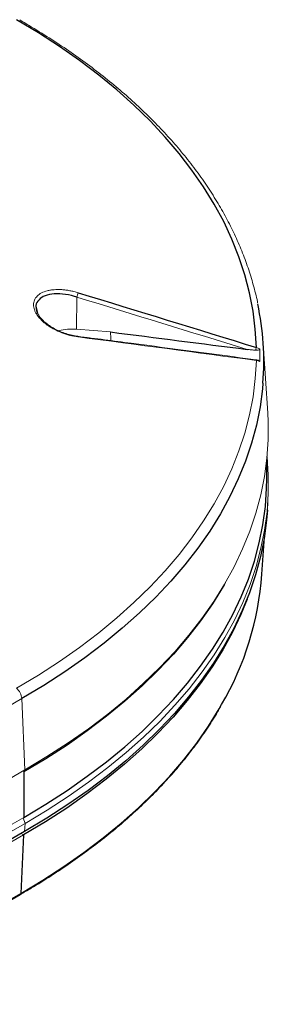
# Paper-space layout '_Isometric' of a CAD drawing. Header units: millimetres. Extents: x -1342 to 1339, y -551 to 2740.
# Tile 89 of 90: x -385 to -310, y 2256 to 2551. Entities that reach past the tile are written whole.
import ezdxf

# ---------------------------------------------------------------- set-up
doc = ezdxf.new("R2010")
doc.units = ezdxf.units.MM

psp = doc.layouts.new('_Isometric')

# ---------------------------------------------------------------- linework, layer by layer
at = {"color": 144, "linetype": 'Continuous', "lineweight": 18}
for p, q in [((-367.6, 2468.07), (-367.68, 2458.41)), ((-367.68, 2458.41), (-357.49, 2457.6)), ((-367.33, 2456.33), (-367.34, 2456.33)), ((-310.31, 2433.28), (-311.64, 2454.08)), ((-313.69, 2452.15), (-313.82, 2452.58)), ((-310.41, 2404.09), (-310.25, 2406.58)), ((-323.41, 2381.61), (-322.99, 2382.34)), ((-384.1, 2347.56), (-532.59, 2261.83)), ((-384.1, 2347.56), (-383.16, 2326.19)), ((-439.55, 2293.63), (-383.16, 2326.19)), ((-434.74, 2282.32), (-383.47, 2311.92)), ((-383.12, 2310.13), (-383.72, 2311.77)), ((-383.12, 2310.13), (-392.64, 2304.63)), ((-383.12, 2310.13), (-383.23, 2307.7)), ((-383.56, 2306.66), (-439.16, 2274.56)), ((-383.56, 2306.66), (-384.29, 2307.08)), ((-441.56, 2255.82), (-384.58, 2288.71))]:
    psp.add_line(p, q, dxfattribs=at)
at = {"color": 7, "linetype": 'Continuous', "lineweight": 25}
for p, q in [((-379.79, 2464.91), (-379.34, 2463.19)), ((-310.58, 2413.5), (-310.58, 2419.34)), ((-312.03, 2384.89), (-311.31, 2396.14)), ((-383.47, 2325.56), (-383.16, 2326.19)), ((-383.47, 2325.56), (-383.47, 2311.92)), ((-383.23, 2307.7), (-437.9, 2276.14)), ((-383.56, 2306.66), (-384.37, 2289.12)), ((-441.33, 2256.24), (-384.37, 2289.12))]:
    psp.add_line(p, q, dxfattribs=at)
at = {"color": 7, "linetype": 'Continuous', "lineweight": 25, "flags": 128}
for points in [[(-313.71, 2452.96), (-314.02, 2458.43), (-314.7, 2463.89), (-315.74, 2469.33), (-317.15, 2474.74), (-318.92, 2480.12), (-321.04, 2485.45), (-323.52, 2490.74), (-326.35, 2495.96), (-329.53, 2501.12), (-333.04, 2506.2), (-336.9, 2511.2), (-341.09, 2516.11), (-345.6, 2520.93), (-350.43, 2525.63), (-355.57, 2530.23), (-361.02, 2534.71), (-366.76, 2539.07), (-372.79, 2543.3), (-379.09, 2547.38), (-385.67, 2551.33)], [(-311.73, 2442.25), (-311.88, 2440.55), (-312.61, 2435.09), (-313.7, 2429.64), (-315.15, 2424.22), (-316.96, 2418.83), (-319.12, 2413.49), (-321.64, 2408.21), (-324.51, 2402.98), (-327.72, 2397.82), (-331.27, 2392.73), (-335.15, 2387.73), (-339.37, 2382.81), (-343.91, 2378), (-348.76, 2373.28), (-353.93, 2368.68), (-359.39, 2364.19), (-365.15, 2359.83), (-371.19, 2355.6), (-377.51, 2351.51), (-384.1, 2347.56)], [(-383.47, 2311.92), (-376.86, 2315.88), (-370.52, 2319.99), (-364.45, 2324.24), (-358.67, 2328.61), (-353.19, 2333.12), (-348.01, 2337.74), (-343.13, 2342.47), (-338.58, 2347.3), (-334.35, 2352.23), (-330.45, 2357.26), (-326.89, 2362.36), (-323.66, 2367.54), (-320.79, 2372.79), (-318.26, 2378.09), (-316.09, 2383.45), (-314.27, 2388.85), (-312.82, 2394.29), (-311.73, 2399.76), (-311, 2405.25), (-310.63, 2410.75), (-310.58, 2413.5)], [(-310.41, 2404.09), (-310.65, 2401.15), (-311.38, 2395.66), (-312.48, 2390.18), (-313.94, 2384.74), (-315.75, 2379.33), (-317.93, 2373.96), (-320.46, 2368.65), (-323.34, 2363.39), (-326.57, 2358.21), (-330.14, 2353.1), (-334.04, 2348.07), (-338.28, 2343.13), (-342.84, 2338.29), (-347.72, 2333.55), (-352.9, 2328.92), (-358.4, 2324.42), (-364.18, 2320.03), (-370.26, 2315.78), (-376.61, 2311.67), (-383.23, 2307.7)], [(-323.41, 2381.61), (-323.66, 2381.18), (-326.89, 2376), (-330.45, 2370.89), (-334.35, 2365.87), (-338.58, 2360.94), (-343.14, 2356.1), (-348.01, 2351.37), (-353.19, 2346.75), (-358.67, 2342.25), (-364.45, 2337.87), (-370.52, 2333.63), (-376.86, 2329.52), (-383.47, 2325.55)], [(-316.48, 2377.42), (-318.38, 2372.8), (-320.9, 2367.5), (-323.78, 2362.25), (-327, 2357.08), (-330.56, 2351.97), (-334.46, 2346.95), (-338.69, 2342.03), (-343.24, 2337.19), (-348.11, 2332.46), (-353.29, 2327.85), (-358.77, 2323.35), (-364.55, 2318.97), (-370.61, 2314.73), (-376.95, 2310.62), (-383.56, 2306.66)], [(-384.37, 2289.12), (-377.8, 2293.07), (-371.49, 2297.16), (-365.45, 2301.38), (-359.7, 2305.74), (-354.24, 2310.21), (-349.09, 2314.81), (-344.24, 2319.52), (-339.71, 2324.33), (-335.5, 2329.23), (-331.62, 2334.23), (-328.08, 2339.31), (-324.87, 2344.46), (-324.13, 2345.75)]]:
    psp.add_lwpolyline(points, dxfattribs=at)
at = {"color": 144, "linetype": 'Continuous', "lineweight": 18, "flags": 128}
for points in [[(-367.2, 2456.11), (-367.23, 2456.22), (-367.27, 2456.29), (-367.32, 2456.32), (-367.33, 2456.33)], [(-385.67, 2350.7), (-379.09, 2354.64), (-372.79, 2358.73), (-366.76, 2362.95), (-361.02, 2367.31), (-355.57, 2371.79), (-350.43, 2376.39), (-345.6, 2381.1), (-341.09, 2385.91), (-336.9, 2390.82), (-333.04, 2395.82), (-329.53, 2400.9), (-326.35, 2406.06), (-323.52, 2411.29), (-321.04, 2416.57), (-318.92, 2421.9), (-317.15, 2427.28), (-315.74, 2432.69), (-314.7, 2438.13), (-314.02, 2443.59), (-313.71, 2449.06)], [(-313.71, 2449.06), (-313.73, 2449.13), (-313.75, 2449.19), (-313.78, 2449.23), (-313.81, 2449.26), (-313.84, 2449.27)], [(-383.16, 2326.19), (-376.53, 2330.16), (-370.18, 2334.28), (-364.1, 2338.53), (-358.31, 2342.91), (-352.82, 2347.42), (-347.63, 2352.05), (-342.75, 2356.79), (-338.18, 2361.63), (-333.95, 2366.57), (-330.04, 2371.61), (-326.47, 2376.72), (-323.24, 2381.91), (-320.36, 2387.16), (-317.83, 2392.48), (-315.65, 2397.85), (-313.83, 2403.26), (-312.38, 2408.71), (-311.28, 2414.19), (-310.55, 2419.69), (-310.18, 2425.19), (-310.18, 2430.71), (-310.31, 2433.28)], [(-310.5, 2420.22), (-310.49, 2420.18), (-310.13, 2414.67), (-310.13, 2409.16), (-310.49, 2403.65), (-311.23, 2398.15), (-312.32, 2392.67), (-313.78, 2387.22), (-315.6, 2381.81), (-317.77, 2376.44), (-320.31, 2371.12), (-323.19, 2365.86), (-326.42, 2360.67), (-329.99, 2355.56), (-333.9, 2350.53), (-338.13, 2345.58), (-342.7, 2340.74), (-347.58, 2336), (-352.77, 2331.37), (-358.27, 2326.86), (-364.06, 2322.47), (-370.14, 2318.22), (-376.49, 2314.1), (-383.12, 2310.13)]]:
    psp.add_lwpolyline(points, dxfattribs=at)
at = {"color": 144, "linetype": 'Continuous', "lineweight": 18}
for centre, radius, start, end in [((-392.62, 2476.28), 26.34, 341.8352, 344.8452), ((-369.04, 2441.71), 16.76, 85.3269, 103.5471), ((-424.85, 2452.69), 67.54, 1.9848, 4.1738), ((-334.05, 2458.43), 21.06, 342.6082, 344.9531), ((-394.92, 2450.61), 82.24, 358.6852, 1.3148), ((-388.84, 2347.15), 4.76, 4.8726, 48.1034), ((-384.85, 2289.1), 0.48, 304.715, 2.5208)]:
    psp.add_arc(centre, radius, start, end, dxfattribs=at)
at = {"color": 7, "linetype": 'Continuous', "lineweight": 25}
for centre, radius, start, end in [((-394.81, 2448.77), 83.33, 355.51, 11.9541), ((-402.77, 2391.5), 90.98, 329.8091, 355.8325)]:
    psp.add_arc(centre, radius, start, end, dxfattribs=at)
at = {"color": 144, "linetype": 'Continuous', "lineweight": 18}
for points, knots in [([(-313.33, 2466.31), (-313.35, 2466.43), (-313.68, 2468.26), (-314.62, 2471.78), (-316.16, 2476.87), (-318.05, 2481.92), (-320.24, 2486.93), (-322.73, 2491.89), (-325.53, 2496.8), (-328.63, 2501.65), (-332.02, 2506.43), (-335.71, 2511.13), (-339.68, 2515.76), (-343.94, 2520.29), (-348.47, 2524.74), (-353.27, 2529.09), (-358.34, 2533.33), (-363.66, 2537.46), (-369.23, 2541.48), (-375.05, 2545.38), (-380.24, 2548.62), (-383.52, 2550.54), (-384.72, 2551.24)], [0, 0, 0, 0, 0.0035345, 0.0567633, 0.1100369, 0.1633644, 0.2167519, 0.2702023, 0.3237158, 0.3772902, 0.4309211, 0.4846031, 0.5383299, 0.5920947, 0.6458911, 0.6997128, 0.753554, 0.8074098, 0.8612757, 0.9151479, 0.9690234, 1, 1, 1, 1]), ([(-367.2, 2456.11), (-368.02, 2456.22), (-368.84, 2456.38), (-370.06, 2456.69), (-370.47, 2456.81), (-371.28, 2457.07), (-371.69, 2457.21), (-372.88, 2457.67), (-373.64, 2458.02), (-374.74, 2458.6), (-375.1, 2458.81), (-375.79, 2459.24), (-376.12, 2459.46), (-376.75, 2459.91), (-377.05, 2460.14), (-377.63, 2460.62), (-377.9, 2460.87), (-378.67, 2461.63), (-379.11, 2462.15), (-379.65, 2462.93), (-379.81, 2463.19), (-380.08, 2463.73), (-380.2, 2463.99), (-380.47, 2464.77), (-380.57, 2465.28), (-380.57, 2466.02), (-380.55, 2466.26), (-380.45, 2466.73), (-380.39, 2466.95), (-380.2, 2467.39), (-380.09, 2467.6), (-379.81, 2468), (-379.65, 2468.19), (-379.12, 2468.73), (-378.68, 2469.04), (-377.65, 2469.58), (-377.08, 2469.79), (-376.13, 2470.04), (-375.8, 2470.11), (-375.1, 2470.22), (-374.75, 2470.26), (-373.65, 2470.35), (-372.89, 2470.35), (-371.69, 2470.28), (-371.29, 2470.24), (-370.48, 2470.14), (-370.07, 2470.08), (-369.26, 2469.92), (-368.85, 2469.84), (-368.02, 2469.63), (-367.61, 2469.52), (-367.2, 2469.39)], [0, 0, 0, 0, 0.0625, 0.0625, 0.09375, 0.09375, 0.125, 0.125, 0.1875, 0.1875, 0.21875, 0.21875, 0.25, 0.25, 0.28125, 0.28125, 0.3125, 0.3125, 0.375, 0.375, 0.40625, 0.40625, 0.4375, 0.4375, 0.5, 0.5, 0.53125, 0.53125, 0.5625, 0.5625, 0.59375, 0.59375, 0.625, 0.625, 0.6875, 0.6875, 0.75, 0.75, 0.78125, 0.78125, 0.8125, 0.8125, 0.875, 0.875, 0.90625, 0.90625, 0.9375, 0.9375, 0.96875, 0.96875, 1, 1, 1, 1]), ([(-367.34, 2456.35), (-367.58, 2456.37), (-368.43, 2456.47), (-369.91, 2456.82), (-371.73, 2457.39), (-373.48, 2458.13), (-375.09, 2459.01), (-376.53, 2459.98), (-377.74, 2461.02), (-378.69, 2462.09), (-379.36, 2463.13), (-379.75, 2464.09), (-379.79, 2464.64), (-379.82, 2464.9)], [0, 0, 0, 0, 0.04084, 0.140384, 0.240351, 0.340018, 0.439585, 0.537518, 0.634978, 0.729654, 0.824211, 0.915928, 1, 1, 1, 1]), ([(-313.84, 2449.26), (-326.32, 2450.92), (-344.15, 2453.3), (-361.99, 2455.62), (-367.33, 2456.31)], [0, 0, 0, 0, 0.700259, 1, 1, 1, 1]), ([(-313.71, 2452.96), (-313.53, 2452.91), (-313.35, 2452.84), (-313.01, 2452.69), (-312.85, 2452.6), (-312.7, 2452.5)], [0, 0, 0, 0, 0.5, 0.5, 1, 1, 1, 1]), ([(-316.47, 2452.37), (-316.05, 2452.32), (-315.63, 2452.27), (-314.79, 2452.19), (-314.37, 2452.15), (-313.95, 2452.13)], [0, 0, 0, 0, 0.5, 0.5, 1, 1, 1, 1]), ([(-313.95, 2452.13), (-313.82, 2452.12), (-313.68, 2452.12), (-313.42, 2452.13), (-313.28, 2452.14), (-313.04, 2452.19), (-312.92, 2452.23), (-312.75, 2452.34), (-312.7, 2452.42), (-312.7, 2452.5)], [0, 0, 0, 0, 0.25, 0.25, 0.5, 0.5, 0.75, 0.75, 1, 1, 1, 1]), ([(-313.03, 2449.01), (-313.19, 2449.09), (-313.45, 2449.22), (-313.74, 2449.25), (-313.84, 2449.26)], [0, 0, 0, 0, 0.637679, 1, 1, 1, 1]), ([(-312.7, 2448.72), (-312.85, 2448.81), (-313.01, 2448.88), (-313.35, 2448.99), (-313.53, 2449.03), (-313.71, 2449.06)], [0, 0, 0, 0, 0.5, 0.5, 1, 1, 1, 1]), ([(-313.34, 2449.14), (-313.33, 2449.14), (-313.23, 2449.13), (-313.04, 2449.06), (-312.83, 2448.95), (-312.71, 2448.83), (-312.7, 2448.76), (-312.7, 2448.72)], [0, 0, 0, 0, 0.024005, 0.324263, 0.627551, 0.82202, 1, 1, 1, 1]), ([(-384.58, 2288.71), (-383.49, 2289.35), (-380.32, 2291.2), (-375.24, 2294.36), (-369.44, 2298.23), (-363.89, 2302.22), (-358.58, 2306.32), (-353.53, 2310.53), (-348.74, 2314.85), (-344.22, 2319.26), (-339.98, 2323.76), (-336.02, 2328.35), (-332.34, 2333.02), (-328.96, 2337.76), (-326.25, 2341.92), (-324.79, 2344.51), (-324.25, 2345.48)], [0, 0, 0, 0, 0.040125, 0.116347, 0.192575, 0.268803, 0.34503, 0.421255, 0.497476, 0.57369, 0.649896, 0.72609, 0.80227, 0.878432, 0.954573, 1, 1, 1, 1])]:
    psp.add_open_spline(points, degree=3, knots=knots, dxfattribs=at)
at = {"color": 7, "linetype": 'Continuous', "lineweight": 25}
psp.add_open_spline([(-367.6, 2468.07), (-367.81, 2468.14), (-369.23, 2468.58), (-371.88, 2469.1), (-375.16, 2469.07), (-377.78, 2468.33), (-379.35, 2466.96), (-380.01, 2465.73), (-379.8, 2464.97), (-379.79, 2464.91)], degree=3, knots=[0, 0, 0, 0, 0.035427, 0.236876, 0.431902, 0.61964, 0.802482, 0.985142, 1, 1, 1, 1], dxfattribs=at)
at = {"color": 144, "linetype": 'Continuous', "lineweight": 18}
for points in [[(-316.47, 2452.37), (-333.51, 2457.62), (-350.55, 2462.85), (-367.6, 2468.07)], [(-313.71, 2449.06), (-331.54, 2451.43), (-349.36, 2453.78), (-367.2, 2456.11)]]:
    psp.add_open_spline(points, degree=3, dxfattribs=at)
at = {"color": 7, "linetype": 'Continuous', "lineweight": 25}
for points in [[(-367.2, 2469.39), (-349.36, 2463.93), (-331.54, 2458.45), (-313.71, 2452.96)], [(-357.49, 2457.6), (-343.82, 2455.86), (-330.14, 2454.12), (-316.47, 2452.37)]]:
    psp.add_open_spline(points, degree=3, dxfattribs=at)

doc.saveas('drawing.dxf')
